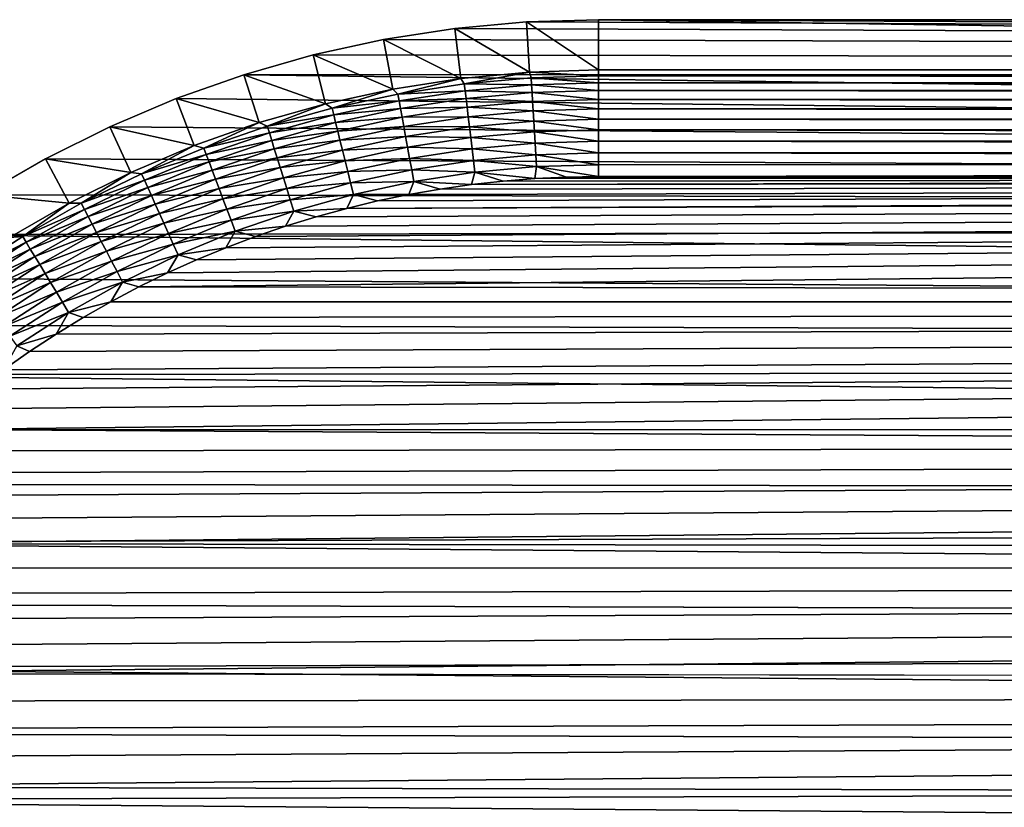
# Model space of a CAD drawing. Extents: x -255 to 255, y -598 to 598.
# Tile 9 of 201: x -230 to -189, y -533 to -500. Entities that reach past the tile are written whole.
import ezdxf

# ---------------------------------------------------------------- set-up
doc = ezdxf.new("R2010")
doc.units = 0
doc.header["$LTSCALE"] = 21.359881
for name, color, linetype in [('1', 7, 'CONTINUOUS'), ('16', 7, 'CONTINUOUS'), ('17', 7, 'CONTINUOUS'), ('2', 7, 'CONTINUOUS'), ('52', 7, 'CONTINUOUS'), ('53', 7, 'CONTINUOUS')]:
    doc.layers.add(name, color=color, linetype=linetype)

msp = doc.modelspace()

# ---------------------------------------------------------------- linework, layer by layer
at = {"layer": '1', "color": 7, "linetype": 'CONTINUOUS'}
for points in [[(-214.963, -500.735), (-211.978, -500.272), (249.596, -502.183), (-214.963, -500.735)], [(-211.978, -500.272), (-208.97, -499.993), (249.596, -502.183), (-211.978, -500.272)], [(-208.97, -499.993), (-205.95, -499.9), (249.596, -502.183), (-208.97, -499.993)], [(-205.95, -499.9), (-64.2, -499.9), (249.596, -502.183), (-205.95, -499.9)], [(-217.914, -501.381), (-214.963, -500.735), (249.596, -502.183), (-217.914, -501.381)], [(-220.82, -502.208), (-217.914, -501.381), (249.596, -502.183), (-220.82, -502.208)], [(-223.669, -503.212), (-220.82, -502.208), (247.663, -508.231), (-223.669, -503.212)], [(247.663, -508.231), (-220.82, -502.208), (249.596, -502.183), (247.663, -508.231)], [(-226.451, -504.39), (-223.669, -503.212), (247.663, -508.231), (-226.451, -504.39)], [(-229.155, -505.736), (-226.451, -504.39), (247.663, -508.231), (-229.155, -505.736)], [(-231.771, -507.247), (-229.155, -505.736), (247.663, -508.231), (-231.771, -507.247)], [(-234.29, -508.916), (-231.771, -507.247), (247.663, -508.231), (-234.29, -508.916)], [(245.444, -514.18), (-234.29, -508.916), (247.663, -508.231), (245.444, -514.18)], [(-236.701, -510.736), (-234.29, -508.916), (245.444, -514.18), (-236.701, -510.736)], [(-238.995, -512.702), (-236.701, -510.736), (245.444, -514.18), (-238.995, -512.702)], [(-241.164, -514.805), (-238.995, -512.702), (245.444, -514.18), (-241.164, -514.805)], [(242.945, -520.016), (-241.164, -514.805), (245.444, -514.18), (242.945, -520.016)], [(-243.199, -517.037), (-241.164, -514.805), (242.945, -520.016), (-243.199, -517.037)], [(-245.093, -519.391), (-243.199, -517.037), (242.945, -520.016), (-245.093, -519.391)], [(-246.838, -521.857), (-245.093, -519.391), (242.945, -520.016), (-246.838, -521.857)], [(240.171, -525.727), (-246.838, -521.857), (242.945, -520.016), (240.171, -525.727)], [(-248.429, -524.425), (-246.838, -521.857), (240.171, -525.727), (-248.429, -524.425)], [(-249.858, -527.087), (-248.429, -524.425), (240.171, -525.727), (-249.858, -527.087)], [(237.128, -531.3), (-249.858, -527.087), (240.171, -525.727), (237.128, -531.3)], [(-251.12, -529.831), (-249.858, -527.087), (237.128, -531.3), (-251.12, -529.831)], [(-252.212, -532.648), (-251.12, -529.831), (237.128, -531.3), (-252.212, -532.648)], [(233.823, -536.721), (-252.212, -532.648), (237.128, -531.3), (233.823, -536.721)], [(-253.128, -535.527), (-252.212, -532.648), (233.823, -536.721), (-253.128, -535.527)]]:
    msp.add_3dface(points, dxfattribs=at)
at = {"layer": '16', "color": 7, "linetype": 'CONTINUOUS'}
for points in [[(-64.2, -499.9), (-205.95, -499.9), (-64.2, -502.009, 4.231), (-64.2, -499.9)], [(-64.2, -502.009, 4.231), (-205.95, -499.9), (-205.95, -502.009, 4.231), (-64.2, -502.009, 4.231)]]:
    msp.add_3dface(points, dxfattribs=at)
at = {"layer": '17', "color": 7, "linetype": 'CONTINUOUS'}
for points in [[(-211.978, -500.272), (-214.963, -500.735), (-211.718, -502.365, 4.231), (-211.978, -500.272)], [(-208.97, -499.993), (-211.978, -500.272), (-208.84, -502.099, 4.231), (-208.97, -499.993)], [(-208.84, -502.099, 4.231), (-211.978, -500.272), (-211.718, -502.365, 4.231), (-208.84, -502.099, 4.231)], [(-205.95, -499.9), (-208.97, -499.993), (-205.95, -502.009, 4.231), (-205.95, -499.9)], [(-205.95, -502.009, 4.231), (-208.97, -499.993), (-208.84, -502.099, 4.231), (-205.95, -502.009, 4.231)], [(-214.963, -500.735), (-217.914, -501.381), (-214.575, -502.809, 4.231), (-214.963, -500.735)], [(-211.718, -502.365, 4.231), (-214.963, -500.735), (-214.575, -502.809, 4.231), (-211.718, -502.365, 4.231)], [(-217.914, -501.381), (-220.82, -502.208), (-217.399, -503.427, 4.231), (-217.914, -501.381)], [(-214.575, -502.809, 4.231), (-217.914, -501.381), (-217.399, -503.427, 4.231), (-214.575, -502.809, 4.231)], [(-220.82, -502.208), (-223.669, -503.212), (-220.18, -504.218, 4.231), (-220.82, -502.208)], [(-217.399, -503.427, 4.231), (-220.82, -502.208), (-220.18, -504.218, 4.231), (-217.399, -503.427, 4.231)], [(-223.669, -503.212), (-226.451, -504.39), (-222.907, -505.179, 4.231), (-223.669, -503.212)], [(-220.18, -504.218, 4.231), (-223.669, -503.212), (-222.907, -505.179, 4.231), (-220.18, -504.218, 4.231)], [(-226.451, -504.39), (-229.155, -505.736), (-225.569, -506.306, 4.231), (-226.451, -504.39)], [(-222.907, -505.179, 4.231), (-226.451, -504.39), (-225.569, -506.306, 4.231), (-222.907, -505.179, 4.231)], [(-229.155, -505.736), (-231.771, -507.247), (-228.157, -507.595, 4.231), (-229.155, -505.736)], [(-225.569, -506.306, 4.231), (-229.155, -505.736), (-228.157, -507.595, 4.231), (-225.569, -506.306, 4.231)], [(-228.157, -507.595, 4.231), (-231.771, -507.247), (-230.661, -509.04, 4.231), (-228.157, -507.595, 4.231)]]:
    msp.add_3dface(points, dxfattribs=at)
at = {"layer": '2', "color": 7, "linetype": 'CONTINUOUS'}
for points in [[(239.332, -511.733, 7), (241.441, -506.077, 7), (-225.229, -511.113, 7), (239.332, -511.733, 7)], [(-225.229, -511.113, 7), (241.441, -506.077, 7), (-224.031, -510.526, 7), (-225.229, -511.113, 7)], [(-224.031, -510.526, 7), (241.441, -506.077, 7), (-222.815, -509.977, 7), (-224.031, -510.526, 7)], [(-222.815, -509.977, 7), (241.441, -506.077, 7), (-221.583, -509.466, 7), (-222.815, -509.977, 7)], [(-221.583, -509.466, 7), (241.441, -506.077, 7), (-220.335, -508.995, 7), (-221.583, -509.466, 7)], [(-220.335, -508.995, 7), (241.441, -506.077, 7), (-219.073, -508.563, 7), (-220.335, -508.995, 7)], [(-219.073, -508.563, 7), (241.441, -506.077, 7), (-217.798, -508.17, 7), (-219.073, -508.563, 7)], [(-217.798, -508.17, 7), (241.441, -506.077, 7), (-216.511, -507.818, 7), (-217.798, -508.17, 7)], [(241.441, -506.077, 7), (77.55, -506.484, 7), (-216.511, -507.818, 7), (241.441, -506.077, 7)], [(-215.214, -507.507, 7), (-216.511, -507.818, 7), (77.55, -506.484, 7), (-215.214, -507.507, 7)], [(-213.907, -507.236, 7), (-215.214, -507.507, 7), (77.55, -506.484, 7), (-213.907, -507.236, 7)], [(-212.593, -507.007, 7), (-213.907, -507.236, 7), (77.55, -506.484, 7), (-212.593, -507.007, 7)], [(-211.272, -506.819, 7), (-212.593, -507.007, 7), (77.55, -506.484, 7), (-211.272, -506.819, 7)], [(77.55, -506.484, 7), (-64.2, -506.484, 7), (-211.272, -506.819, 7), (77.55, -506.484, 7)], [(-209.946, -506.673, 7), (-211.272, -506.819, 7), (-64.2, -506.484, 7), (-209.946, -506.673, 7)], [(-208.616, -506.568, 7), (-209.946, -506.673, 7), (-64.2, -506.484, 7), (-208.616, -506.568, 7)], [(-207.284, -506.505, 7), (-208.616, -506.568, 7), (-64.2, -506.484, 7), (-207.284, -506.505, 7)], [(-205.95, -506.484, 7), (-207.284, -506.505, 7), (-64.2, -506.484, 7), (-205.95, -506.484, 7)], [(-226.408, -511.737, 7), (239.332, -511.733, 7), (-225.229, -511.113, 7), (-226.408, -511.737, 7)], [(236.956, -517.281, 7), (239.332, -511.733, 7), (-234.033, -517.096, 7), (236.956, -517.281, 7)], [(-234.033, -517.096, 7), (239.332, -511.733, 7), (-233.019, -516.229, 7), (-234.033, -517.096, 7)], [(-233.019, -516.229, 7), (239.332, -511.733, 7), (-231.978, -515.395, 7), (-233.019, -516.229, 7)], [(-231.978, -515.395, 7), (239.332, -511.733, 7), (-230.911, -514.594, 7), (-231.978, -515.395, 7)], [(-230.911, -514.594, 7), (239.332, -511.733, 7), (-229.819, -513.827, 7), (-230.911, -514.594, 7)], [(-229.819, -513.827, 7), (239.332, -511.733, 7), (-228.704, -513.095, 7), (-229.819, -513.827, 7)], [(-228.704, -513.095, 7), (239.332, -511.733, 7), (-227.567, -512.398, 7), (-228.704, -513.095, 7)], [(-227.567, -512.398, 7), (239.332, -511.733, 7), (-226.408, -511.737, 7), (-227.567, -512.398, 7)], [(-235.02, -517.994, 7), (236.956, -517.281, 7), (-234.033, -517.096, 7), (-235.02, -517.994, 7)], [(234.318, -522.71, 7), (236.956, -517.281, 7), (-238.67, -521.881, 7), (234.318, -522.71, 7)], [(-238.67, -521.881, 7), (236.956, -517.281, 7), (-237.804, -520.867, 7), (-238.67, -521.881, 7)], [(-237.804, -520.867, 7), (236.956, -517.281, 7), (-236.906, -519.88, 7), (-237.804, -520.867, 7)], [(-236.906, -519.88, 7), (236.956, -517.281, 7), (-235.978, -518.922, 7), (-236.906, -519.88, 7)], [(-235.978, -518.922, 7), (236.956, -517.281, 7), (-235.02, -517.994, 7), (-235.978, -518.922, 7)], [(-239.505, -522.922, 7), (234.318, -522.71, 7), (-238.67, -521.881, 7), (-239.505, -522.922, 7)], [(231.426, -528.008, 7), (234.318, -522.71, 7), (-242.502, -527.333, 7), (231.426, -528.008, 7)], [(-242.502, -527.333, 7), (234.318, -522.71, 7), (-241.805, -526.196, 7), (-242.502, -527.333, 7)], [(-241.805, -526.196, 7), (234.318, -522.71, 7), (-241.073, -525.081, 7), (-241.805, -526.196, 7)], [(-241.073, -525.081, 7), (234.318, -522.71, 7), (-240.306, -523.989, 7), (-241.073, -525.081, 7)], [(-240.306, -523.989, 7), (234.318, -522.71, 7), (-239.505, -522.922, 7), (-240.306, -523.989, 7)], [(-243.163, -528.492, 7), (231.426, -528.008, 7), (-242.502, -527.333, 7), (-243.163, -528.492, 7)], [(228.284, -533.162, 7), (231.426, -528.008, 7), (-244.923, -532.085, 7), (228.284, -533.162, 7)], [(-244.923, -532.085, 7), (231.426, -528.008, 7), (-244.374, -530.869, 7), (-244.923, -532.085, 7)], [(-244.374, -530.869, 7), (231.426, -528.008, 7), (-243.787, -529.671, 7), (-244.374, -530.869, 7)], [(-243.787, -529.671, 7), (231.426, -528.008, 7), (-243.163, -528.492, 7), (-243.787, -529.671, 7)], [(-245.434, -533.317, 7), (228.284, -533.162, 7), (-244.923, -532.085, 7), (-245.434, -533.317, 7)]]:
    msp.add_3dface(points, dxfattribs=at)
at = {"layer": '52', "color": 7, "linetype": 'CONTINUOUS'}
for points in [[(-208.84, -502.099, 4.231), (-211.718, -502.365, 4.231), (-211.578, -502.597, 4.67), (-208.84, -502.099, 4.231)], [(-208.84, -502.099, 4.231), (-211.578, -502.597, 4.67), (-208.769, -502.342, 4.67), (-208.84, -502.099, 4.231)], [(-211.578, -502.597, 4.67), (-208.752, -502.632, 5.082), (-208.769, -502.342, 4.67), (-211.578, -502.597, 4.67)], [(-205.95, -502.009, 4.231), (-208.84, -502.099, 4.231), (-205.95, -502.257, 4.67), (-205.95, -502.009, 4.231)], [(-208.84, -502.099, 4.231), (-208.769, -502.342, 4.67), (-205.95, -502.257, 4.67), (-208.84, -502.099, 4.231)], [(-208.769, -502.342, 4.67), (-205.95, -502.547, 5.082), (-205.95, -502.257, 4.67), (-208.769, -502.342, 4.67)], [(-208.752, -502.632, 5.082), (-205.95, -502.547, 5.082), (-208.769, -502.342, 4.67), (-208.752, -502.632, 5.082)], [(-211.718, -502.365, 4.231), (-214.575, -502.809, 4.231), (-214.367, -503.021, 4.67), (-211.718, -502.365, 4.231)], [(-211.718, -502.365, 4.231), (-214.367, -503.021, 4.67), (-211.578, -502.597, 4.67), (-211.718, -502.365, 4.231)], [(-214.367, -503.021, 4.67), (-211.543, -502.885, 5.082), (-211.578, -502.597, 4.67), (-214.367, -503.021, 4.67)], [(-211.543, -502.885, 5.082), (-208.752, -502.632, 5.082), (-211.578, -502.597, 4.67), (-211.543, -502.885, 5.082)], [(-211.543, -502.885, 5.082), (-208.732, -502.961, 5.463), (-208.752, -502.632, 5.082), (-211.543, -502.885, 5.082)], [(-208.752, -502.632, 5.082), (-205.95, -502.877, 5.463), (-205.95, -502.547, 5.082), (-208.752, -502.632, 5.082)], [(-208.732, -502.961, 5.463), (-205.95, -502.877, 5.463), (-208.752, -502.632, 5.082), (-208.732, -502.961, 5.463)], [(-214.575, -502.809, 4.231), (-217.399, -503.427, 4.231), (-217.124, -503.613, 4.67), (-214.575, -502.809, 4.231)], [(-214.575, -502.809, 4.231), (-217.124, -503.613, 4.67), (-214.367, -503.021, 4.67), (-214.575, -502.809, 4.231)], [(-217.124, -503.613, 4.67), (-214.314, -503.307, 5.082), (-214.367, -503.021, 4.67), (-217.124, -503.613, 4.67)], [(-214.314, -503.307, 5.082), (-211.543, -502.885, 5.082), (-214.367, -503.021, 4.67), (-214.314, -503.307, 5.082)], [(-214.314, -503.307, 5.082), (-211.503, -503.213, 5.463), (-211.543, -502.885, 5.082), (-214.314, -503.307, 5.082)], [(-211.503, -503.213, 5.463), (-208.732, -502.961, 5.463), (-211.543, -502.885, 5.082), (-211.503, -503.213, 5.463)], [(-211.503, -503.213, 5.463), (-208.71, -503.328, 5.808), (-208.732, -502.961, 5.463), (-211.503, -503.213, 5.463)], [(-208.732, -502.961, 5.463), (-205.95, -503.244, 5.808), (-205.95, -502.877, 5.463), (-208.732, -502.961, 5.463)], [(-208.71, -503.328, 5.808), (-205.95, -503.244, 5.808), (-208.732, -502.961, 5.463), (-208.71, -503.328, 5.808)], [(-217.399, -503.427, 4.231), (-220.18, -504.218, 4.231), (-219.841, -504.371, 4.67), (-217.399, -503.427, 4.231)], [(-217.399, -503.427, 4.231), (-219.841, -504.371, 4.67), (-217.124, -503.613, 4.67), (-217.399, -503.427, 4.231)], [(-217.055, -503.895, 5.082), (-214.314, -503.307, 5.082), (-217.124, -503.613, 4.67), (-217.055, -503.895, 5.082)], [(-217.055, -503.895, 5.082), (-214.255, -503.632, 5.463), (-214.314, -503.307, 5.082), (-217.055, -503.895, 5.082)], [(-214.255, -503.632, 5.463), (-211.503, -503.213, 5.463), (-214.314, -503.307, 5.082), (-214.255, -503.632, 5.463)], [(-214.255, -503.632, 5.463), (-211.459, -503.577, 5.808), (-211.503, -503.213, 5.463), (-214.255, -503.632, 5.463)], [(-214.189, -503.993, 5.808), (-211.459, -503.577, 5.808), (-214.255, -503.632, 5.463), (-214.189, -503.993, 5.808)], [(-214.189, -503.993, 5.808), (-211.411, -503.974, 6.115), (-211.459, -503.577, 5.808), (-214.189, -503.993, 5.808)], [(-211.459, -503.577, 5.808), (-208.71, -503.328, 5.808), (-211.503, -503.213, 5.463), (-211.459, -503.577, 5.808)], [(-211.459, -503.577, 5.808), (-208.686, -503.727, 6.115), (-208.71, -503.328, 5.808), (-211.459, -503.577, 5.808)], [(-211.411, -503.974, 6.115), (-208.686, -503.727, 6.115), (-211.459, -503.577, 5.808), (-211.411, -503.974, 6.115)], [(-208.71, -503.328, 5.808), (-205.95, -503.644, 6.115), (-205.95, -503.244, 5.808), (-208.71, -503.328, 5.808)], [(-208.686, -503.727, 6.115), (-205.95, -503.644, 6.115), (-208.71, -503.328, 5.808), (-208.686, -503.727, 6.115)], [(-219.841, -504.371, 4.67), (-217.055, -503.895, 5.082), (-217.124, -503.613, 4.67), (-219.841, -504.371, 4.67)], [(-219.755, -504.648, 5.082), (-217.055, -503.895, 5.082), (-219.841, -504.371, 4.67), (-219.755, -504.648, 5.082)], [(-219.755, -504.648, 5.082), (-216.976, -504.216, 5.463), (-217.055, -503.895, 5.082), (-219.755, -504.648, 5.082)], [(-216.976, -504.216, 5.463), (-214.255, -503.632, 5.463), (-217.055, -503.895, 5.082), (-216.976, -504.216, 5.463)], [(-216.976, -504.216, 5.463), (-214.189, -503.993, 5.808), (-214.255, -503.632, 5.463), (-216.976, -504.216, 5.463)], [(-216.888, -504.572, 5.808), (-214.189, -503.993, 5.808), (-216.976, -504.216, 5.463), (-216.888, -504.572, 5.808)], [(-216.888, -504.572, 5.808), (-214.117, -504.386, 6.115), (-214.189, -503.993, 5.808), (-216.888, -504.572, 5.808)], [(-214.117, -504.386, 6.115), (-211.411, -503.974, 6.115), (-214.189, -503.993, 5.808), (-214.117, -504.386, 6.115)], [(-214.117, -504.386, 6.115), (-211.359, -504.4, 6.38), (-211.411, -503.974, 6.115), (-214.117, -504.386, 6.115)], [(-211.411, -503.974, 6.115), (-208.66, -504.155, 6.38), (-208.686, -503.727, 6.115), (-211.411, -503.974, 6.115)], [(-211.359, -504.4, 6.38), (-208.66, -504.155, 6.38), (-211.411, -503.974, 6.115), (-211.359, -504.4, 6.38)], [(-208.686, -503.727, 6.115), (-205.95, -504.073, 6.38), (-205.95, -503.644, 6.115), (-208.686, -503.727, 6.115)], [(-208.66, -504.155, 6.38), (-205.95, -504.073, 6.38), (-208.686, -503.727, 6.115), (-208.66, -504.155, 6.38)], [(-220.18, -504.218, 4.231), (-222.907, -505.179, 4.231), (-222.508, -505.291, 4.67), (-220.18, -504.218, 4.231)], [(-220.18, -504.218, 4.231), (-222.508, -505.291, 4.67), (-219.841, -504.371, 4.67), (-220.18, -504.218, 4.231)], [(-222.508, -505.291, 4.67), (-219.755, -504.648, 5.082), (-219.841, -504.371, 4.67), (-222.508, -505.291, 4.67)], [(-219.657, -504.963, 5.463), (-216.976, -504.216, 5.463), (-219.755, -504.648, 5.082), (-219.657, -504.963, 5.463)], [(-219.657, -504.963, 5.463), (-216.888, -504.572, 5.808), (-216.976, -504.216, 5.463), (-219.657, -504.963, 5.463)], [(-216.792, -504.961, 6.115), (-214.117, -504.386, 6.115), (-216.888, -504.572, 5.808), (-216.792, -504.961, 6.115)], [(-216.792, -504.961, 6.115), (-214.039, -504.808, 6.38), (-214.117, -504.386, 6.115), (-216.792, -504.961, 6.115)], [(-214.039, -504.808, 6.38), (-211.359, -504.4, 6.38), (-214.117, -504.386, 6.115), (-214.039, -504.808, 6.38)], [(-214.039, -504.808, 6.38), (-211.305, -504.85, 6.601), (-211.359, -504.4, 6.38), (-214.039, -504.808, 6.38)], [(-211.359, -504.4, 6.38), (-208.632, -504.607, 6.601), (-208.66, -504.155, 6.38), (-211.359, -504.4, 6.38)], [(-211.305, -504.85, 6.601), (-208.632, -504.607, 6.601), (-211.359, -504.4, 6.38), (-211.305, -504.85, 6.601)], [(-208.66, -504.155, 6.38), (-205.95, -504.526, 6.601), (-205.95, -504.073, 6.38), (-208.66, -504.155, 6.38)], [(-208.632, -504.607, 6.601), (-205.95, -504.526, 6.601), (-208.66, -504.155, 6.38), (-208.632, -504.607, 6.601)], [(-222.405, -505.562, 5.082), (-219.755, -504.648, 5.082), (-222.508, -505.291, 4.67), (-222.405, -505.562, 5.082)], [(-222.405, -505.562, 5.082), (-219.657, -504.963, 5.463), (-219.755, -504.648, 5.082), (-222.405, -505.562, 5.082)], [(-219.548, -505.314, 5.808), (-216.888, -504.572, 5.808), (-219.657, -504.963, 5.463), (-219.548, -505.314, 5.808)], [(-219.548, -505.314, 5.808), (-216.792, -504.961, 6.115), (-216.888, -504.572, 5.808), (-219.548, -505.314, 5.808)], [(-216.69, -505.377, 6.38), (-214.039, -504.808, 6.38), (-216.792, -504.961, 6.115), (-216.69, -505.377, 6.38)], [(-216.69, -505.377, 6.38), (-213.958, -505.254, 6.601), (-214.039, -504.808, 6.38), (-216.69, -505.377, 6.38)], [(-213.958, -505.254, 6.601), (-211.305, -504.85, 6.601), (-214.039, -504.808, 6.38), (-213.958, -505.254, 6.601)], [(-211.305, -504.85, 6.601), (-208.604, -505.079, 6.774), (-208.632, -504.607, 6.601), (-211.305, -504.85, 6.601)], [(-208.632, -504.607, 6.601), (-205.95, -504.999, 6.774), (-205.95, -504.526, 6.601), (-208.632, -504.607, 6.601)], [(-208.604, -505.079, 6.774), (-205.95, -504.999, 6.774), (-208.632, -504.607, 6.601), (-208.604, -505.079, 6.774)], [(-222.907, -505.179, 4.231), (-225.569, -506.306, 4.231), (-225.114, -506.37, 4.67), (-222.907, -505.179, 4.231)], [(-222.907, -505.179, 4.231), (-225.114, -506.37, 4.67), (-222.508, -505.291, 4.67), (-222.907, -505.179, 4.231)], [(-222.288, -505.871, 5.463), (-219.657, -504.963, 5.463), (-222.405, -505.562, 5.082), (-222.288, -505.871, 5.463)], [(-222.288, -505.871, 5.463), (-219.548, -505.314, 5.808), (-219.657, -504.963, 5.463), (-222.288, -505.871, 5.463)], [(-219.429, -505.695, 6.115), (-216.792, -504.961, 6.115), (-219.548, -505.314, 5.808), (-219.429, -505.695, 6.115)], [(-219.429, -505.695, 6.115), (-216.69, -505.377, 6.38), (-216.792, -504.961, 6.115), (-219.429, -505.695, 6.115)], [(-213.958, -505.254, 6.601), (-211.248, -505.32, 6.774), (-211.305, -504.85, 6.601), (-213.958, -505.254, 6.601)], [(-211.248, -505.32, 6.774), (-208.604, -505.079, 6.774), (-211.305, -504.85, 6.601), (-211.248, -505.32, 6.774)], [(-211.248, -505.32, 6.774), (-208.574, -505.567, 6.9), (-208.604, -505.079, 6.774), (-211.248, -505.32, 6.774)], [(-208.604, -505.079, 6.774), (-205.95, -505.487, 6.9), (-205.95, -504.999, 6.774), (-208.604, -505.079, 6.774)], [(-208.574, -505.567, 6.9), (-205.95, -505.487, 6.9), (-208.604, -505.079, 6.774), (-208.574, -505.567, 6.9)], [(-225.114, -506.37, 4.67), (-222.405, -505.562, 5.082), (-222.508, -505.291, 4.67), (-225.114, -506.37, 4.67)], [(-224.994, -506.635, 5.082), (-222.405, -505.562, 5.082), (-225.114, -506.37, 4.67), (-224.994, -506.635, 5.082)], [(-224.994, -506.635, 5.082), (-222.288, -505.871, 5.463), (-222.405, -505.562, 5.082), (-224.994, -506.635, 5.082)], [(-222.158, -506.214, 5.808), (-219.548, -505.314, 5.808), (-222.288, -505.871, 5.463), (-222.158, -506.214, 5.808)], [(-222.158, -506.214, 5.808), (-219.429, -505.695, 6.115), (-219.548, -505.314, 5.808), (-222.158, -506.214, 5.808)], [(-219.301, -506.105, 6.38), (-216.69, -505.377, 6.38), (-219.429, -505.695, 6.115), (-219.301, -506.105, 6.38)], [(-219.301, -506.105, 6.38), (-216.581, -505.817, 6.601), (-216.69, -505.377, 6.38), (-219.301, -506.105, 6.38)], [(-216.581, -505.817, 6.601), (-213.958, -505.254, 6.601), (-216.69, -505.377, 6.38), (-216.581, -505.817, 6.601)], [(-216.581, -505.817, 6.601), (-213.872, -505.719, 6.774), (-213.958, -505.254, 6.601), (-216.581, -505.817, 6.601)], [(-213.872, -505.719, 6.774), (-211.248, -505.32, 6.774), (-213.958, -505.254, 6.601), (-213.872, -505.719, 6.774)], [(-213.872, -505.719, 6.774), (-211.189, -505.804, 6.9), (-211.248, -505.32, 6.774), (-213.872, -505.719, 6.774)], [(-211.189, -505.804, 6.9), (-208.574, -505.567, 6.9), (-211.248, -505.32, 6.774), (-211.189, -505.804, 6.9)], [(-211.189, -505.804, 6.9), (-208.544, -506.064, 6.975), (-208.574, -505.567, 6.9), (-211.189, -505.804, 6.9)], [(-208.574, -505.567, 6.9), (-205.95, -505.986, 6.975), (-205.95, -505.487, 6.9), (-208.574, -505.567, 6.9)], [(-208.544, -506.064, 6.975), (-205.95, -505.986, 6.975), (-208.574, -505.567, 6.9), (-208.544, -506.064, 6.975)], [(-224.859, -506.936, 5.463), (-222.288, -505.871, 5.463), (-224.994, -506.635, 5.082), (-224.859, -506.936, 5.463)], [(-224.859, -506.936, 5.463), (-222.158, -506.214, 5.808), (-222.288, -505.871, 5.463), (-224.859, -506.936, 5.463)], [(-222.016, -506.588, 6.115), (-219.429, -505.695, 6.115), (-222.158, -506.214, 5.808), (-222.016, -506.588, 6.115)], [(-222.016, -506.588, 6.115), (-219.301, -506.105, 6.38), (-219.429, -505.695, 6.115), (-222.016, -506.588, 6.115)], [(-219.166, -506.537, 6.601), (-216.581, -505.817, 6.601), (-219.301, -506.105, 6.38), (-219.166, -506.537, 6.601)], [(-219.166, -506.537, 6.601), (-216.468, -506.276, 6.774), (-216.581, -505.817, 6.601), (-219.166, -506.537, 6.601)], [(-216.468, -506.276, 6.774), (-213.872, -505.719, 6.774), (-216.581, -505.817, 6.601), (-216.468, -506.276, 6.774)], [(-216.468, -506.276, 6.774), (-213.784, -506.199, 6.9), (-213.872, -505.719, 6.774), (-216.468, -506.276, 6.774)], [(-213.784, -506.199, 6.9), (-211.189, -505.804, 6.9), (-213.872, -505.719, 6.774), (-213.784, -506.199, 6.9)], [(-213.784, -506.199, 6.9), (-211.129, -506.299, 6.975), (-211.189, -505.804, 6.9), (-213.784, -506.199, 6.9)], [(-211.129, -506.299, 6.975), (-208.544, -506.064, 6.975), (-211.189, -505.804, 6.9), (-211.129, -506.299, 6.975)], [(-211.129, -506.299, 6.975), (-208.616, -506.568, 7), (-208.544, -506.064, 6.975), (-211.129, -506.299, 6.975)], [(-208.616, -506.568, 7), (-207.284, -506.505, 7), (-208.544, -506.064, 6.975), (-208.616, -506.568, 7)], [(-208.544, -506.064, 6.975), (-205.95, -506.484, 7), (-205.95, -505.986, 6.975), (-208.544, -506.064, 6.975)], [(-207.284, -506.505, 7), (-205.95, -506.484, 7), (-208.544, -506.064, 6.975), (-207.284, -506.505, 7)], [(-225.569, -506.306, 4.231), (-228.157, -507.595, 4.231), (-227.65, -507.605, 4.67), (-225.569, -506.306, 4.231)], [(-225.569, -506.306, 4.231), (-227.65, -507.605, 4.67), (-225.114, -506.37, 4.67), (-225.569, -506.306, 4.231)], [(-227.65, -507.605, 4.67), (-224.994, -506.635, 5.082), (-225.114, -506.37, 4.67), (-227.65, -507.605, 4.67)], [(-224.708, -507.271, 5.808), (-222.158, -506.214, 5.808), (-224.859, -506.936, 5.463), (-224.708, -507.271, 5.808)], [(-224.708, -507.271, 5.808), (-222.016, -506.588, 6.115), (-222.158, -506.214, 5.808), (-224.708, -507.271, 5.808)], [(-221.864, -506.989, 6.38), (-219.301, -506.105, 6.38), (-222.016, -506.588, 6.115), (-221.864, -506.989, 6.38)], [(-221.864, -506.989, 6.38), (-219.166, -506.537, 6.601), (-219.301, -506.105, 6.38), (-221.864, -506.989, 6.38)], [(-219.026, -506.989, 6.774), (-216.468, -506.276, 6.774), (-219.166, -506.537, 6.601), (-219.026, -506.989, 6.774)], [(-219.026, -506.989, 6.774), (-216.351, -506.75, 6.9), (-216.468, -506.276, 6.774), (-219.026, -506.989, 6.774)], [(-216.351, -506.75, 6.9), (-213.784, -506.199, 6.9), (-216.468, -506.276, 6.774), (-216.351, -506.75, 6.9)], [(-216.351, -506.75, 6.9), (-213.695, -506.69, 6.975), (-213.784, -506.199, 6.9), (-216.351, -506.75, 6.9)], [(-213.695, -506.69, 6.975), (-211.129, -506.299, 6.975), (-213.784, -506.199, 6.9), (-213.695, -506.69, 6.975)], [(-213.695, -506.69, 6.975), (-211.272, -506.819, 7), (-211.129, -506.299, 6.975), (-213.695, -506.69, 6.975)], [(-211.272, -506.819, 7), (-209.946, -506.673, 7), (-211.129, -506.299, 6.975), (-211.272, -506.819, 7)], [(-209.946, -506.673, 7), (-208.616, -506.568, 7), (-211.129, -506.299, 6.975), (-209.946, -506.673, 7)], [(-227.515, -507.862, 5.082), (-224.994, -506.635, 5.082), (-227.65, -507.605, 4.67), (-227.515, -507.862, 5.082)], [(-227.515, -507.862, 5.082), (-224.859, -506.936, 5.463), (-224.994, -506.635, 5.082), (-227.515, -507.862, 5.082)], [(-224.544, -507.635, 6.115), (-222.016, -506.588, 6.115), (-224.708, -507.271, 5.808), (-224.544, -507.635, 6.115)], [(-224.544, -507.635, 6.115), (-221.864, -506.989, 6.38), (-222.016, -506.588, 6.115), (-224.544, -507.635, 6.115)], [(-221.703, -507.413, 6.601), (-219.166, -506.537, 6.601), (-221.864, -506.989, 6.38), (-221.703, -507.413, 6.601)], [(-221.703, -507.413, 6.601), (-219.026, -506.989, 6.774), (-219.166, -506.537, 6.601), (-221.703, -507.413, 6.601)], [(-218.88, -507.455, 6.9), (-216.351, -506.75, 6.9), (-219.026, -506.989, 6.774), (-218.88, -507.455, 6.9)], [(-218.88, -507.455, 6.9), (-216.232, -507.234, 6.975), (-216.351, -506.75, 6.9), (-218.88, -507.455, 6.9)], [(-216.232, -507.234, 6.975), (-213.695, -506.69, 6.975), (-216.351, -506.75, 6.9), (-216.232, -507.234, 6.975)], [(-216.232, -507.234, 6.975), (-213.907, -507.236, 7), (-213.695, -506.69, 6.975), (-216.232, -507.234, 6.975)], [(-213.907, -507.236, 7), (-212.593, -507.007, 7), (-213.695, -506.69, 6.975), (-213.907, -507.236, 7)], [(-212.593, -507.007, 7), (-211.272, -506.819, 7), (-213.695, -506.69, 6.975), (-212.593, -507.007, 7)], [(-227.361, -508.155, 5.463), (-224.859, -506.936, 5.463), (-227.515, -507.862, 5.082), (-227.361, -508.155, 5.463)], [(-227.361, -508.155, 5.463), (-224.708, -507.271, 5.808), (-224.859, -506.936, 5.463), (-227.361, -508.155, 5.463)], [(-227.191, -508.479, 5.808), (-224.708, -507.271, 5.808), (-227.361, -508.155, 5.463), (-227.191, -508.479, 5.808)], [(-227.191, -508.479, 5.808), (-224.544, -507.635, 6.115), (-224.708, -507.271, 5.808), (-227.191, -508.479, 5.808)], [(-224.368, -508.026, 6.38), (-221.864, -506.989, 6.38), (-224.544, -507.635, 6.115), (-224.368, -508.026, 6.38)], [(-224.368, -508.026, 6.38), (-221.703, -507.413, 6.601), (-221.864, -506.989, 6.38), (-224.368, -508.026, 6.38)], [(-221.535, -507.855, 6.774), (-219.026, -506.989, 6.774), (-221.703, -507.413, 6.601), (-221.535, -507.855, 6.774)], [(-221.535, -507.855, 6.774), (-218.88, -507.455, 6.9), (-219.026, -506.989, 6.774), (-221.535, -507.855, 6.774)], [(-218.732, -507.931, 6.975), (-216.232, -507.234, 6.975), (-218.88, -507.455, 6.9), (-218.732, -507.931, 6.975)], [(-218.732, -507.931, 6.975), (-216.511, -507.818, 7), (-216.232, -507.234, 6.975), (-218.732, -507.931, 6.975)], [(-216.511, -507.818, 7), (-215.214, -507.507, 7), (-216.232, -507.234, 6.975), (-216.511, -507.818, 7)], [(-215.214, -507.507, 7), (-213.907, -507.236, 7), (-216.232, -507.234, 6.975), (-215.214, -507.507, 7)], [(-228.157, -507.595, 4.231), (-230.661, -509.04, 4.231), (-230.106, -508.991, 4.67), (-228.157, -507.595, 4.231)], [(-228.157, -507.595, 4.231), (-230.106, -508.991, 4.67), (-227.65, -507.605, 4.67), (-228.157, -507.595, 4.231)], [(-230.106, -508.991, 4.67), (-227.515, -507.862, 5.082), (-227.65, -507.605, 4.67), (-230.106, -508.991, 4.67)], [(-227.005, -508.834, 6.115), (-224.544, -507.635, 6.115), (-227.191, -508.479, 5.808), (-227.005, -508.834, 6.115)], [(-227.005, -508.834, 6.115), (-224.368, -508.026, 6.38), (-224.544, -507.635, 6.115), (-227.005, -508.834, 6.115)], [(-224.182, -508.44, 6.601), (-221.703, -507.413, 6.601), (-224.368, -508.026, 6.38), (-224.182, -508.44, 6.601)], [(-224.182, -508.44, 6.601), (-221.535, -507.855, 6.774), (-221.703, -507.413, 6.601), (-224.182, -508.44, 6.601)], [(-221.362, -508.312, 6.9), (-218.88, -507.455, 6.9), (-221.535, -507.855, 6.774), (-221.362, -508.312, 6.9)], [(-221.362, -508.312, 6.9), (-218.732, -507.931, 6.975), (-218.88, -507.455, 6.9), (-221.362, -508.312, 6.9)], [(-229.956, -509.239, 5.082), (-227.515, -507.862, 5.082), (-230.106, -508.991, 4.67), (-229.956, -509.239, 5.082)], [(-229.956, -509.239, 5.082), (-227.361, -508.155, 5.463), (-227.515, -507.862, 5.082), (-229.956, -509.239, 5.082)], [(-226.806, -509.213, 6.38), (-224.368, -508.026, 6.38), (-227.005, -508.834, 6.115), (-226.806, -509.213, 6.38)], [(-226.806, -509.213, 6.38), (-224.182, -508.44, 6.601), (-224.368, -508.026, 6.38), (-226.806, -509.213, 6.38)], [(-223.988, -508.871, 6.774), (-221.535, -507.855, 6.774), (-224.182, -508.44, 6.601), (-223.988, -508.871, 6.774)], [(-223.988, -508.871, 6.774), (-221.362, -508.312, 6.9), (-221.535, -507.855, 6.774), (-223.988, -508.871, 6.774)], [(-221.185, -508.778, 6.975), (-218.732, -507.931, 6.975), (-221.362, -508.312, 6.9), (-221.185, -508.778, 6.975)], [(-221.185, -508.778, 6.975), (-219.073, -508.563, 7), (-218.732, -507.931, 6.975), (-221.185, -508.778, 6.975)], [(-219.073, -508.563, 7), (-217.798, -508.17, 7), (-218.732, -507.931, 6.975), (-219.073, -508.563, 7)], [(-217.798, -508.17, 7), (-216.511, -507.818, 7), (-218.732, -507.931, 6.975), (-217.798, -508.17, 7)], [(-229.785, -509.522, 5.463), (-227.361, -508.155, 5.463), (-229.956, -509.239, 5.082), (-229.785, -509.522, 5.463)], [(-229.785, -509.522, 5.463), (-227.191, -508.479, 5.808), (-227.361, -508.155, 5.463), (-229.785, -509.522, 5.463)], [(-229.595, -509.836, 5.808), (-227.191, -508.479, 5.808), (-229.785, -509.522, 5.463), (-229.595, -509.836, 5.808)], [(-229.595, -509.836, 5.808), (-227.005, -508.834, 6.115), (-227.191, -508.479, 5.808), (-229.595, -509.836, 5.808)], [(-226.595, -509.614, 6.601), (-224.182, -508.44, 6.601), (-226.806, -509.213, 6.38), (-226.595, -509.614, 6.601)], [(-226.595, -509.614, 6.601), (-223.988, -508.871, 6.774), (-224.182, -508.44, 6.601), (-226.595, -509.614, 6.601)], [(-223.788, -509.316, 6.9), (-221.362, -508.312, 6.9), (-223.988, -508.871, 6.774), (-223.788, -509.316, 6.9)], [(-223.788, -509.316, 6.9), (-221.185, -508.778, 6.975), (-221.362, -508.312, 6.9), (-223.788, -509.316, 6.9)], [(-229.389, -510.178, 6.115), (-227.005, -508.834, 6.115), (-229.595, -509.836, 5.808), (-229.389, -510.178, 6.115)], [(-229.389, -510.178, 6.115), (-226.806, -509.213, 6.38), (-227.005, -508.834, 6.115), (-229.389, -510.178, 6.115)], [(-226.375, -510.033, 6.774), (-223.988, -508.871, 6.774), (-226.595, -509.614, 6.601), (-226.375, -510.033, 6.774)], [(-226.375, -510.033, 6.774), (-223.788, -509.316, 6.9), (-223.988, -508.871, 6.774), (-226.375, -510.033, 6.774)], [(-223.583, -509.771, 6.975), (-221.185, -508.778, 6.975), (-223.788, -509.316, 6.9), (-223.583, -509.771, 6.975)], [(-223.583, -509.771, 6.975), (-221.583, -509.466, 7), (-221.185, -508.778, 6.975), (-223.583, -509.771, 6.975)], [(-221.583, -509.466, 7), (-220.335, -508.995, 7), (-221.185, -508.778, 6.975), (-221.583, -509.466, 7)], [(-220.335, -508.995, 7), (-219.073, -508.563, 7), (-221.185, -508.778, 6.975), (-220.335, -508.995, 7)], [(-230.661, -509.04, 4.231), (-232.475, -510.522, 4.67), (-230.106, -508.991, 4.67), (-230.661, -509.04, 4.231)], [(-232.475, -510.522, 4.67), (-229.956, -509.239, 5.082), (-230.106, -508.991, 4.67), (-232.475, -510.522, 4.67)], [(-232.31, -510.761, 5.082), (-229.956, -509.239, 5.082), (-232.475, -510.522, 4.67), (-232.31, -510.761, 5.082)], [(-232.31, -510.761, 5.082), (-229.785, -509.522, 5.463), (-229.956, -509.239, 5.082), (-232.31, -510.761, 5.082)], [(-229.167, -510.545, 6.38), (-226.806, -509.213, 6.38), (-229.389, -510.178, 6.115), (-229.167, -510.545, 6.38)], [(-229.167, -510.545, 6.38), (-226.595, -509.614, 6.601), (-226.806, -509.213, 6.38), (-229.167, -510.545, 6.38)], [(-226.148, -510.466, 6.9), (-223.788, -509.316, 6.9), (-226.375, -510.033, 6.774), (-226.148, -510.466, 6.9)], [(-226.148, -510.466, 6.9), (-223.583, -509.771, 6.975), (-223.788, -509.316, 6.9), (-226.148, -510.466, 6.9)], [(-232.122, -511.033, 5.463), (-229.785, -509.522, 5.463), (-232.31, -510.761, 5.082), (-232.122, -511.033, 5.463)], [(-232.122, -511.033, 5.463), (-229.595, -509.836, 5.808), (-229.785, -509.522, 5.463), (-232.122, -511.033, 5.463)], [(-228.932, -510.933, 6.601), (-226.595, -509.614, 6.601), (-229.167, -510.545, 6.38), (-228.932, -510.933, 6.601)], [(-228.932, -510.933, 6.601), (-226.375, -510.033, 6.774), (-226.595, -509.614, 6.601), (-228.932, -510.933, 6.601)], [(-225.916, -510.907, 6.975), (-223.583, -509.771, 6.975), (-226.148, -510.466, 6.9), (-225.916, -510.907, 6.975)], [(-225.916, -510.907, 6.975), (-224.031, -510.526, 7), (-223.583, -509.771, 6.975), (-225.916, -510.907, 6.975)], [(-224.031, -510.526, 7), (-222.815, -509.977, 7), (-223.583, -509.771, 6.975), (-224.031, -510.526, 7)], [(-222.815, -509.977, 7), (-221.583, -509.466, 7), (-223.583, -509.771, 6.975), (-222.815, -509.977, 7)], [(-231.914, -511.335, 5.808), (-229.595, -509.836, 5.808), (-232.122, -511.033, 5.463), (-231.914, -511.335, 5.808)], [(-231.914, -511.335, 5.808), (-229.389, -510.178, 6.115), (-229.595, -509.836, 5.808), (-231.914, -511.335, 5.808)], [(-231.687, -511.664, 6.115), (-229.389, -510.178, 6.115), (-231.914, -511.335, 5.808), (-231.687, -511.664, 6.115)], [(-231.687, -511.664, 6.115), (-229.167, -510.545, 6.38), (-229.389, -510.178, 6.115), (-231.687, -511.664, 6.115)], [(-228.687, -511.338, 6.774), (-226.375, -510.033, 6.774), (-228.932, -510.933, 6.601), (-228.687, -511.338, 6.774)], [(-228.687, -511.338, 6.774), (-226.148, -510.466, 6.9), (-226.375, -510.033, 6.774), (-228.687, -511.338, 6.774)], [(-231.443, -512.017, 6.38), (-229.167, -510.545, 6.38), (-231.687, -511.664, 6.115), (-231.443, -512.017, 6.38)], [(-231.443, -512.017, 6.38), (-228.932, -510.933, 6.601), (-229.167, -510.545, 6.38), (-231.443, -512.017, 6.38)], [(-228.435, -511.756, 6.9), (-226.148, -510.466, 6.9), (-228.687, -511.338, 6.774), (-228.435, -511.756, 6.9)], [(-228.435, -511.756, 6.9), (-225.916, -510.907, 6.975), (-226.148, -510.466, 6.9), (-228.435, -511.756, 6.9)], [(-225.229, -511.113, 7), (-224.031, -510.526, 7), (-225.916, -510.907, 6.975), (-225.229, -511.113, 7)], [(-231.186, -512.39, 6.601), (-228.932, -510.933, 6.601), (-231.443, -512.017, 6.38), (-231.186, -512.39, 6.601)], [(-231.186, -512.39, 6.601), (-228.687, -511.338, 6.774), (-228.932, -510.933, 6.601), (-231.186, -512.39, 6.601)], [(-228.177, -512.182, 6.975), (-225.916, -510.907, 6.975), (-228.435, -511.756, 6.9), (-228.177, -512.182, 6.975)], [(-228.177, -512.182, 6.975), (-226.408, -511.737, 7), (-225.916, -510.907, 6.975), (-228.177, -512.182, 6.975)], [(-226.408, -511.737, 7), (-225.229, -511.113, 7), (-225.916, -510.907, 6.975), (-226.408, -511.737, 7)], [(-230.917, -512.779, 6.774), (-228.687, -511.338, 6.774), (-231.186, -512.39, 6.601), (-230.917, -512.779, 6.774)], [(-230.917, -512.779, 6.774), (-228.435, -511.756, 6.9), (-228.687, -511.338, 6.774), (-230.917, -512.779, 6.774)], [(-230.64, -513.181, 6.9), (-228.435, -511.756, 6.9), (-230.917, -512.779, 6.774), (-230.64, -513.181, 6.9)], [(-230.64, -513.181, 6.9), (-228.177, -512.182, 6.975), (-228.435, -511.756, 6.9), (-230.64, -513.181, 6.9)], [(-227.567, -512.398, 7), (-226.408, -511.737, 7), (-228.177, -512.182, 6.975), (-227.567, -512.398, 7)], [(-230.356, -513.591, 6.975), (-228.177, -512.182, 6.975), (-230.64, -513.181, 6.9), (-230.356, -513.591, 6.975)], [(-230.356, -513.591, 6.975), (-228.704, -513.095, 7), (-228.177, -512.182, 6.975), (-230.356, -513.591, 6.975)], [(-228.704, -513.095, 7), (-227.567, -512.398, 7), (-228.177, -512.182, 6.975), (-228.704, -513.095, 7)], [(-229.819, -513.827, 7), (-228.704, -513.095, 7), (-230.356, -513.591, 6.975), (-229.819, -513.827, 7)], [(-230.911, -514.594, 7), (-229.819, -513.827, 7), (-230.356, -513.591, 6.975), (-230.911, -514.594, 7)]]:
    msp.add_3dface(points, dxfattribs=at)
at = {"layer": '53', "color": 7, "linetype": 'CONTINUOUS'}
for points in [[(77.55, -502.009, 4.231), (-64.2, -502.009, 4.231), (-205.95, -502.257, 4.67), (77.55, -502.009, 4.231)], [(77.55, -502.009, 4.231), (-205.95, -502.257, 4.67), (77.55, -502.254, 4.666), (77.55, -502.009, 4.231)], [(-64.2, -502.009, 4.231), (-205.95, -502.009, 4.231), (-205.95, -502.257, 4.67), (-64.2, -502.009, 4.231)], [(77.55, -502.254, 4.666), (-205.95, -502.257, 4.67), (77.55, -502.544, 5.078), (77.55, -502.254, 4.666)], [(-205.95, -502.257, 4.67), (-205.95, -502.547, 5.082), (77.55, -502.544, 5.078), (-205.95, -502.257, 4.67)], [(77.55, -502.544, 5.078), (-205.95, -502.547, 5.082), (77.55, -502.874, 5.459), (77.55, -502.544, 5.078)], [(-205.95, -502.547, 5.082), (-205.95, -502.877, 5.463), (77.55, -502.874, 5.459), (-205.95, -502.547, 5.082)], [(77.55, -502.874, 5.459), (-205.95, -502.877, 5.463), (77.55, -503.241, 5.805), (77.55, -502.874, 5.459)], [(-205.95, -502.877, 5.463), (-205.95, -503.244, 5.808), (77.55, -503.241, 5.805), (-205.95, -502.877, 5.463)], [(77.55, -503.241, 5.805), (-205.95, -503.244, 5.808), (77.55, -503.64, 6.112), (77.55, -503.241, 5.805)], [(-205.95, -503.244, 5.808), (-205.95, -503.644, 6.115), (77.55, -503.64, 6.112), (-205.95, -503.244, 5.808)], [(77.55, -503.64, 6.112), (-205.95, -503.644, 6.115), (77.55, -504.069, 6.378), (77.55, -503.64, 6.112)], [(-205.95, -503.644, 6.115), (-205.95, -504.073, 6.38), (77.55, -504.069, 6.378), (-205.95, -503.644, 6.115)], [(77.55, -504.069, 6.378), (-205.95, -504.073, 6.38), (77.55, -504.522, 6.599), (77.55, -504.069, 6.378)], [(-205.95, -504.073, 6.38), (-205.95, -504.526, 6.601), (77.55, -504.522, 6.599), (-205.95, -504.073, 6.38)], [(77.55, -504.522, 6.599), (-205.95, -504.526, 6.601), (77.55, -504.995, 6.773), (77.55, -504.522, 6.599)], [(-205.95, -504.526, 6.601), (-205.95, -504.999, 6.774), (77.55, -504.995, 6.773), (-205.95, -504.526, 6.601)], [(77.55, -504.995, 6.773), (-205.95, -504.999, 6.774), (77.55, -505.483, 6.899), (77.55, -504.995, 6.773)], [(-205.95, -504.999, 6.774), (-205.95, -505.487, 6.9), (77.55, -505.483, 6.899), (-205.95, -504.999, 6.774)], [(77.55, -505.483, 6.899), (-205.95, -505.487, 6.9), (77.55, -505.981, 6.975), (77.55, -505.483, 6.899)], [(-205.95, -505.487, 6.9), (-205.95, -505.986, 6.975), (77.55, -505.981, 6.975), (-205.95, -505.487, 6.9)], [(-205.95, -506.484, 7), (-64.2, -506.484, 7), (77.55, -505.981, 6.975), (-205.95, -506.484, 7)], [(-205.95, -505.986, 6.975), (-205.95, -506.484, 7), (77.55, -505.981, 6.975), (-205.95, -505.986, 6.975)]]:
    msp.add_3dface(points, dxfattribs=at)

doc.saveas('drawing.dxf')
